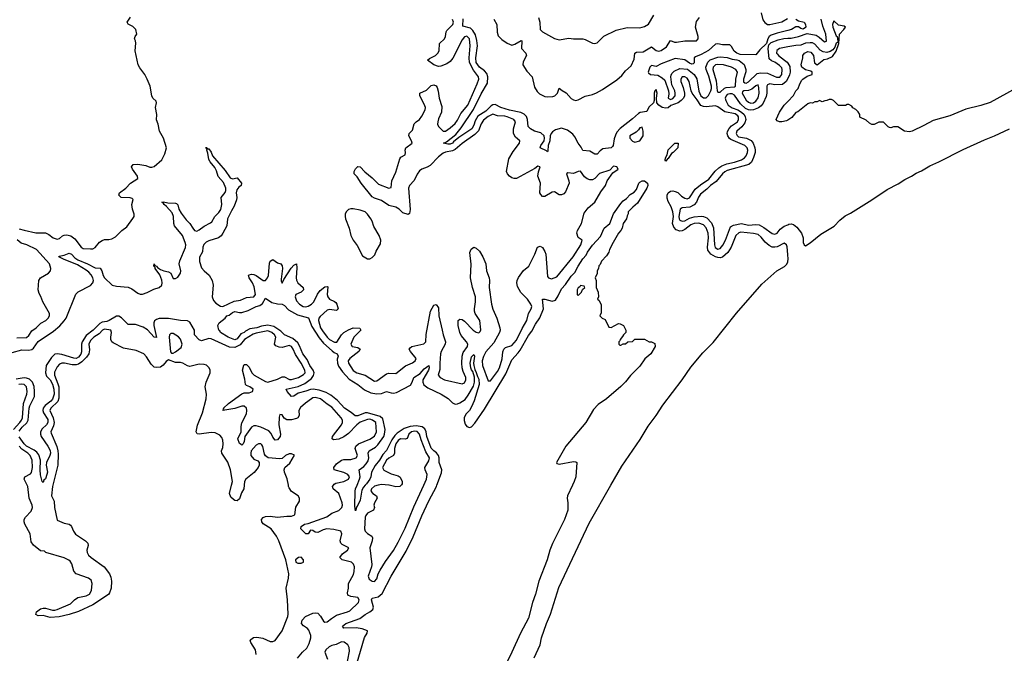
# Model space of a CAD drawing. Header units: inches. Extents: x 2293880 to 2522759, y 823965 to 1006879.
# Tile 250 of 256: x 2413513 to 2421830, y 948580 to 953932. Entities that reach past the tile are written whole.
import ezdxf

# ---------------------------------------------------------------- set-up
doc = ezdxf.new("R2010")
doc.units = ezdxf.units.IN
doc.header["$MEASUREMENT"] = 0
for name, color, linetype in [('C4914', 7, 'Continuous'), ('C4915', 7, 'Continuous'), ('C4925', 7, 'Continuous')]:
    doc.layers.add(name, color=color, linetype=linetype)

msp = doc.modelspace()

# ---------------------------------------------------------------- linework, layer by layer
at = {"layer": 'C4914', "color": 5}
for points, elevation in [([(2413793.8, 950000), (2413791.5, 949990), (2413782.2, 949910), (2413805.5, 949865.5), (2413806.8, 949810), (2413830, 949704.4), (2413890, 949679.8), (2413930.1, 949670.1), (2413942.2, 949662.2), (2413951, 949651), (2413966.7, 949610), (2413985.2, 949585.2), (2414068.1, 949530), (2414088.4, 949510), (2414091.8, 949490), (2414080.8, 949450), (2414083.7, 949430), (2414094.8, 949410), (2414115.5, 949390), (2414227.2, 949310), (2414271.1, 949251.1), (2414283.3, 949223.3), (2414289.5, 949190), (2414285.5, 949130), (2414272.7, 949090), (2414262.5, 949077.5), (2414130.2, 948990), (2414010, 948933.4), (2413930, 948906.4), (2413847.5, 948887.5), (2413770, 948883.4), (2413710, 948899.1), (2413670, 948895.1), (2413650, 948908.7), (2413656, 948930), (2413690, 948954.9), (2413710, 948960.9), (2413730, 948960.8), (2413790, 948945.2), (2413810, 948944.2), (2413830, 948949.4), (2413941.1, 948998.9), (2413975, 949030), (2414005.1, 949050), (2414074.8, 949065.2), (2414102.2, 949077.8), (2414119, 949110), (2414125.6, 949170), (2414116.3, 949196.3), (2414093.7, 949213.7), (2413988.8, 949250), (2413970, 949272.5), (2413954.4, 949334.4), (2413938.4, 949358.4), (2413927.1, 949367.1), (2413890, 949384.7), (2413734.5, 949430), (2413721.5, 949441.5), (2413690, 949446.2), (2413630, 949492.4), (2413610, 949522), (2413602.7, 949590), (2413557.4, 949670), (2413551.1, 949690), (2413551.7, 949710), (2413562.8, 949730), (2413610, 949780.1), (2413620.8, 949810), (2413618.6, 949830), (2413594.2, 949890), (2413580.9, 949990), (2413575.7, 950000)], 80), ([(2415408.7, 950000), (2415405, 949970), (2415385.4, 949934.6), (2415370, 949883.1), (2415350, 949867.4), (2415330, 949870.7), (2415318.1, 949878.1), (2415297.1, 949897.2), (2415285.4, 949930), (2415302.5, 950000)], 80), ([(2415510.7, 948569.3), (2415504.8, 948610), (2415464.9, 948670), (2415461, 948690), (2415464.3, 948695.7), (2415487.4, 948712.6), (2415515.5, 948715.5), (2415567.7, 948707.7), (2415630, 948680.4), (2415650, 948679.1), (2415670, 948687.3), (2415729.4, 948770.6), (2415778, 948890), (2415780.9, 948910), (2415775.6, 949030), (2415764.5, 949130), (2415784.8, 949215.2), (2415787, 949250), (2415762.2, 949370), (2415700.8, 949530), (2415681.4, 949570), (2415636.9, 949630), (2415570, 949672), (2415557.5, 949690), (2415556.3, 949710), (2415570, 949726.7), (2415590, 949735.1), (2415630, 949736.7), (2415690, 949729.7), (2415770, 949738.9), (2415810, 949738), (2415836, 949750), (2415846.2, 949813.8), (2415876, 949864), (2415876, 949890), (2415866.3, 949910), (2415810, 949947.8), (2415790, 949978), (2415784, 949990), (2415782.4, 950000)], 80), ([(2415860.6, 948539.4), (2415901.9, 948590), (2415937.6, 948622.4), (2415958.8, 948661.2), (2415973.5, 948710), (2415971.3, 948730), (2415956, 948776), (2415943.4, 948790), (2415910.8, 948810.8), (2415894.6, 948830), (2415900.2, 948859.8), (2415928.5, 948890), (2415990, 948917.4), (2416010, 948921.8), (2416030, 948917.7), (2416054, 948894), (2416079.6, 948850), (2416090, 948842.4), (2416110, 948845.5), (2416146, 948874), (2416190, 948900.5), (2416283.1, 948930), (2416300.6, 948939.4), (2416373.5, 949010), (2416380.6, 949030), (2416370.6, 949050.6), (2416310, 949060.5), (2416286, 949070), (2416282.3, 949090), (2416289.8, 949130), (2416289.7, 949170), (2416334, 949246), (2416339.6, 949270), (2416339.9, 949310), (2416332.7, 949332.7), (2416315.3, 949350), (2416238, 949370), (2416216.9, 949390), (2416239.1, 949420.9), (2416282.9, 949450), (2416292.2, 949470), (2416237.9, 949497.9), (2416227, 949510), (2416220.2, 949530), (2416233.2, 949590), (2416226, 949610), (2416166.6, 949626.6), (2416108.3, 949631.7), (2416076.2, 949623.8), (2416030, 949600.7), (2416010, 949602.3), (2415990, 949615.6), (2415970, 949621.2), (2415950.6, 949590), (2415930, 949589.7), (2415886.9, 949630), (2415889.8, 949650), (2415918.4, 949670), (2415950, 949677.5), (2416106.4, 949733.6), (2416150, 949764.5), (2416210, 949784.6), (2416234, 949810), (2416240.5, 949830), (2416236.9, 949850), (2416208.6, 949928.6), (2416160.2, 949970), (2416155, 949990), (2416162.9, 950000)], 60), ([(2416344.8, 948435.2), (2416426.3, 948713.7), (2416448.2, 948750), (2416449.6, 948769.6), (2416405.1, 948785.1), (2416353.9, 948793.9), (2416252.3, 948792.3), (2416239.3, 948810), (2416267, 948830), (2416385.9, 948874.1), (2416430, 948907.1), (2416471.1, 948928.9), (2416494.5, 948950), (2416501.1, 948970), (2416485.6, 949030), (2416490, 949045.5), (2416542, 949058), (2416575.7, 949084.3), (2416650, 949230.2), (2416778, 949442), (2416836, 949564), (2416910, 949741.1), (2416970, 949868.8), (2417032.5, 949987.5), (2417036.9, 950000)], 40), ([(2416432.1, 950000), (2416416, 949984), (2416401.6, 949958.4), (2416390, 949872.7), (2416370, 949829.6), (2416360.5, 949819.5), (2416350, 949784), (2416343.5, 949823.5), (2416345.5, 949950), (2416348.9, 949970), (2416362.3, 950000)], 40), ([(2416541.7, 950000), (2416510, 949992.6), (2416484.9, 949970), (2416480.4, 949950), (2416496.9, 949930), (2416527.1, 949910), (2416533.8, 949890), (2416509.4, 949850), (2416505.1, 949830), (2416508.6, 949810), (2416500.7, 949790), (2416450, 949762), (2416436.6, 949743.4), (2416431.2, 949728.8), (2416426.5, 949630), (2416432.2, 949610), (2416450, 949592.2), (2416487.6, 949570), (2416494.2, 949554.2), (2416491.6, 949530), (2416471.5, 949470), (2416486.5, 949330), (2416484.7, 949310), (2416455.5, 949230), (2416466.2, 949206.2), (2416490, 949188.7), (2416510, 949186.8), (2416529.8, 949210), (2416540.7, 949250), (2416557.8, 949282.2), (2416603.8, 949356.2), (2416670, 949446.7), (2416710, 949517.2), (2416770, 949637.2), (2416843.1, 949816.9), (2416927, 950000)], 60), ([(2416734.7, 950000), (2416723.1, 949990), (2416690, 949984.9), (2416633.8, 950000)], 60), ([(2418181.9, 950000), (2418138.8, 949910), (2418136, 949890), (2418142, 949850), (2418142, 949790), (2418114, 949710), (2418013.1, 949506.9), (2417990.4, 949450), (2417968, 949370), (2417898.8, 949190), (2417870, 949078), (2417844, 949010), (2417810, 948875.3), (2417743, 948750), (2417670, 948588.7), (2417591, 948430)], 40), ([(2417857.4, 948542.6), (2417910.4, 948650), (2417919.3, 948710), (2417962.3, 948830), (2417996.6, 948910), (2418065.8, 949134.2), (2418321.8, 949678.2), (2418506.6, 950000)], 40), ([(2416270.3, 948450), (2416297.8, 948597.8), (2416297.2, 948630), (2416285.1, 948650), (2416253.6, 948673.6), (2416230, 948677.6), (2416185.9, 948654.1), (2416150, 948645.2), (2416126.5, 948633.5), (2416100.1, 948610), (2416090.7, 948590), (2416111.6, 948530)], 60)]:
    msp.add_lwpolyline(points, dxfattribs=dict(at, elevation=elevation))
at = {"layer": 'C4914', "color": 5, "elevation": 80}
msp.add_lwpolyline([(2415890, 949392.4), (2415866.8, 949390), (2415842, 949370), (2415846, 949350), (2415862.4, 949342.4), (2415890, 949341.3), (2415910, 949348.2), (2415909.4, 949370)], close=True, dxfattribs=at)
at = {"layer": 'C4915', "color": 5}
for points, elevation in [([(2419775.8, 953990), (2419790.4, 953930), (2419807.6, 953907.6), (2419830, 953892.2), (2419850, 953890.3), (2419950, 953913.4), (2419999.3, 953940.7)], 40), ([(2413450, 951121.9), (2413530, 951144.5), (2413590, 951141.7), (2413614.8, 951145.2), (2413630, 951156), (2413670, 951214.4), (2413799.9, 951299.9), (2413853.1, 951346.9), (2413890, 951386.9), (2413904.6, 951410), (2413986.1, 951613.9), (2414007.2, 951632.8), (2414112.1, 951687.9), (2414131.3, 951708.7), (2414136.2, 951730), (2414132.1, 951750), (2414117.3, 951777.3), (2414098.4, 951798.4), (2414075.1, 951815.1), (2414000.3, 951860.3), (2413883.5, 951910), (2413844, 951930), (2413845.7, 951934.3), (2413890, 951942), (2413930, 951960.2), (2413950, 951951.8), (2413980.2, 951920.2), (2414003.8, 951903.8), (2414084.5, 951870), (2414150, 951836.5), (2414192, 951832), (2414206.6, 951810), (2414217.9, 951770), (2414230, 951750.1), (2414294.2, 951690), (2414330, 951679.7), (2414430, 951672.4), (2414459.4, 951659.4), (2414510, 951620.8), (2414530, 951614.2), (2414550, 951614.6), (2414590, 951626.5), (2414645.1, 951654.9), (2414690, 951670.9), (2414713.6, 951690), (2414717.7, 951710), (2414712.9, 951732.9), (2414695.7, 951775.7), (2414658.5, 951830), (2414658, 951838), (2414646, 951850), (2414649.2, 951870), (2414655.2, 951855.2), (2414670, 951850.1), (2414677.7, 951837.7), (2414701.7, 951821.7), (2414729.3, 951809.3), (2414770, 951802.6), (2414790, 951791.6), (2414810, 951746.7), (2414830, 951744.6), (2414850, 951756.3), (2414871.7, 951790), (2414872.8, 951810), (2414861, 951870), (2414866.1, 951893.9), (2414913.3, 952006.7), (2414915.4, 952030), (2414911.3, 952050), (2414888.2, 952110), (2414821, 952190), (2414813.9, 952210), (2414813.4, 952270), (2414800.7, 952300.7), (2414754.4, 952354.4), (2414732.6, 952370), (2414725.9, 952385.9), (2414714, 952390), (2414726.7, 952393.3), (2414764.5, 952384.5), (2414830, 952382.7), (2414838.6, 952378.6), (2414847.8, 952367.8), (2414858.5, 952330), (2414876.5, 952296.5), (2414920.2, 952240.2), (2414951.3, 952211.3), (2414974.3, 952170), (2414990, 952151.2), (2415010, 952146.7), (2415030, 952156.2), (2415070, 952188), (2415125.3, 952214.7), (2415135.4, 952224.6), (2415161.5, 952270), (2415196.1, 952303.9), (2415211, 952329), (2415220.8, 952370), (2415214.9, 952430), (2415248, 952472), (2415254.4, 952490), (2415254.4, 952510), (2415235.6, 952555.6), (2415188.7, 952608.7), (2415176.3, 952656.3), (2415162.3, 952682.3), (2415120.9, 952730), (2415109.9, 952750), (2415103.2, 952803.2), (2415094, 952830), (2415098, 952838), (2415090, 952842), (2415086.6, 952853.4), (2415090, 952853.4), (2415100.9, 952840.9), (2415110, 952842), (2415130, 952812.2), (2415142.3, 952782.3), (2415250, 952659.4), (2415290, 952596.1), (2415310, 952588.8), (2415350, 952597.4), (2415387.3, 952550), (2415384.6, 952530), (2415362.9, 952517.1), (2415346.2, 952493.8), (2415342.8, 952470), (2415347.6, 952430), (2415343.8, 952410), (2415324.4, 952355.6), (2415301.7, 952318.3), (2415269.7, 952250), (2415262.1, 952190), (2415230.1, 952130), (2415213.6, 952106.4), (2415191.1, 952088.9), (2415110, 952064.2), (2415087.6, 952052.4), (2415067.1, 952032.9), (2415059.7, 952010), (2415058, 951970), (2415032.8, 951927.2), (2415030.5, 951890), (2415050, 951834.7), (2415070, 951810.2), (2415112.9, 951772.9), (2415139.3, 951730), (2415146.4, 951690), (2415139.2, 951590), (2415150, 951558.6), (2415170, 951538.2), (2415210, 951511.7), (2415230, 951510.1), (2415324.9, 951555.1), (2415377.3, 951562.7), (2415430, 951585.5), (2415490, 951590.2), (2415503.6, 951610), (2415494.1, 951674.1), (2415479.5, 951710), (2415451.2, 951750), (2415444.8, 951770), (2415450, 951775.6), (2415470, 951781.3), (2415490, 951778.8), (2415510.1, 951770.1), (2415570, 951728.4), (2415590, 951730.2), (2415607, 951750), (2415614.7, 951770), (2415624.3, 951875.7), (2415630, 951891.4), (2415650, 951906.7), (2415690, 951878.6), (2415718.7, 951870), (2415730, 951853), (2415731.5, 951830), (2415721.1, 951741.1), (2415721.8, 951721.8), (2415730, 951705.5), (2415743.1, 951736.9), (2415807, 951833), (2415830, 951858.6), (2415850.2, 951870.2), (2415854.7, 951834.7), (2415848.2, 951751.8), (2415850.7, 951730.7), (2415863, 951710), (2415908.4, 951670), (2415909.3, 951650), (2415889.6, 951630.4), (2415845.6, 951610), (2415839.5, 951590), (2415850, 951557.4), (2415876.9, 951530), (2415907.6, 951510), (2415930, 951506.9), (2415950, 951511.5), (2415979.1, 951530), (2415997.3, 951550), (2416027.4, 951612.6), (2416050, 951645.5), (2416090, 951674.3), (2416110, 951679.5), (2416114.8, 951674.8), (2416109.6, 951610.4), (2416114.8, 951590), (2416130, 951570.9), (2416171.5, 951551.5), (2416182.1, 951542.1), (2416191.4, 951530), (2416203.9, 951490), (2416190, 951475.3), (2416130, 951485.2), (2416110, 951478.4), (2416050, 951423.4), (2416041, 951410), (2416038.1, 951390), (2416054.7, 951330), (2416070, 951302.3), (2416110.1, 951250), (2416130, 951229.7), (2416172.9, 951207.1), (2416190.8, 951209.2), (2416230.5, 951269.5), (2416251.5, 951288.5), (2416290, 951312.9), (2416330, 951329), (2416387.5, 951327.5), (2416394, 951310), (2416335.6, 951250), (2416310.2, 951190), (2416320.3, 951170), (2416370, 951163.7), (2416388.3, 951150), (2416378, 951130), (2416300.8, 951070), (2416287.1, 951050), (2416290.8, 951030), (2416330, 950967.7), (2416361.7, 950950), (2416430, 950929.4), (2416510, 950879.6), (2416530, 950882.3), (2416610, 950941.5), (2416630, 950947.4), (2416690, 950944.5), (2416772.7, 951007.3), (2416830, 951033.7), (2416854.6, 951050), (2416861.5, 951070), (2416812.9, 951130), (2416803.4, 951150), (2416810, 951160.8), (2416825.6, 951170), (2416927.5, 951192.5), (2416942.4, 951210), (2416946.9, 951273.1), (2416983.4, 951470), (2417010, 951521.3), (2417030, 951526.7), (2417050, 951498.8), (2417052.8, 951430), (2417082.8, 951310), (2417088.9, 951268.9), (2417109.5, 951210), (2417105.8, 951190), (2417072.3, 951130), (2417066.6, 951110), (2417061.1, 951030), (2417062.7, 950977.3), (2417047, 950930), (2417064, 950910), (2417101, 950890), (2417250, 950855.3), (2417270, 950864.9), (2417281.6, 950890), (2417281.3, 950910), (2417258.8, 950958.9), (2417251.3, 950990), (2417247.7, 951030), (2417250.6, 951089.4), (2417259.2, 951120.8), (2417295.8, 951170), (2417297.1, 951190), (2417286.3, 951210), (2417243.3, 951263.3), (2417231.3, 951290), (2417218, 951350), (2417217.6, 951390), (2417230, 951401.3), (2417250, 951398.5), (2417270, 951385.5), (2417343.5, 951310), (2417370, 951291.6), (2417392.1, 951287.9), (2417402.7, 951297.3), (2417408.5, 951311.5), (2417399, 951390), (2417361.1, 951450), (2417355, 951470), (2417354.1, 951490), (2417363.4, 951550), (2417362.3, 951590), (2417337, 951670), (2417321.5, 951750), (2417326.5, 951866.5), (2417316, 951964), (2417326.6, 951993.4), (2417350, 952011), (2417370, 952001), (2417395.6, 951975.6), (2417424.4, 951930), (2417450.2, 951870.2), (2417456.9, 951810), (2417479, 951750), (2417482, 951730), (2417478.7, 951670), (2417498.6, 951530), (2417510, 951486.7), (2417544.3, 951410), (2417569.5, 951330), (2417571.6, 951310), (2417566.4, 951290), (2417517.9, 951202.1), (2417450, 951126.8), (2417430, 951086), (2417420.7, 951050), (2417422.3, 951010), (2417470, 950880.4), (2417490, 950882.4), (2417550, 950959.8), (2417564.5, 950990), (2417588, 951068), (2417593.7, 951126.3), (2417602.7, 951150), (2417617.6, 951162.4), (2417670, 951180.4), (2417710, 951223.7), (2417756.5, 951323.5), (2417796.9, 951390), (2417810.4, 951450), (2417833.7, 951490), (2417837.6, 951510), (2417831.1, 951530), (2417803, 951570), (2417747.2, 951627.2), (2417718.7, 951678.7), (2417711, 951710), (2417714.5, 951730), (2417726.6, 951753.4), (2417767.2, 951812.8), (2417812.4, 951850), (2417863.5, 951950), (2417888, 952010), (2417910, 952019.3), (2417930, 952008), (2417950, 951973.4), (2417956.2, 951950), (2417970, 951762.8), (2417980.7, 951750), (2418004, 951744), (2418050, 951760.2), (2418188.6, 951930), (2418252.3, 952030), (2418262.7, 952070), (2418230, 952093.3), (2418218.2, 952130), (2418223.4, 952150), (2418257.3, 952210), (2418282, 952298), (2418316, 952344), (2418371.6, 952390), (2418421.1, 952478.9), (2418461.2, 952530), (2418475.3, 952570), (2418522.5, 952637.5), (2418567.3, 952670), (2418556, 952690), (2418530, 952695.1), (2418498, 952662), (2418410, 952632.8), (2418370, 952590.9), (2418350, 952580.3), (2418330, 952578.2), (2418306.6, 952586.6), (2418283.6, 952603.6), (2418250, 952651.3), (2418230, 952649.7), (2418190, 952633.3), (2418142, 952638), (2418130.8, 952629.2), (2418151.7, 952570), (2418152.9, 952550), (2418123, 952477), (2418110, 952462), (2418090, 952451.5), (2418070, 952451.5), (2418030, 952477.6), (2418010, 952476.3), (2417950, 952438.9), (2417930, 952439.6), (2417914.3, 952454.3), (2417907.2, 952470), (2417910.7, 952550), (2417890.7, 952610), (2417894.4, 952645.6), (2417908, 952690), (2417890, 952694.5), (2417864.5, 952675.5), (2417710, 952591.2), (2417690, 952589.6), (2417670, 952596.4), (2417649.2, 952609.2), (2417632, 952630), (2417626.3, 952650), (2417644, 952756), (2417680.9, 952819.1), (2417735.8, 952890), (2417738.4, 952910), (2417700.2, 952940.2), (2417685.2, 952970), (2417683.4, 953010), (2417701.8, 953070), (2417687.2, 953090), (2417630, 953112.4), (2417610, 953117.7), (2417550, 953119.4), (2417510, 953134.8), (2417470, 953115.1), (2417430, 953082.8), (2417410, 953052.2), (2417387.7, 952992.3), (2417358.7, 952961.3), (2417250, 952886), (2417190, 952834.6), (2417170, 952824.9), (2417110, 952814.1), (2417090, 952805.6), (2417050, 952773.1), (2416980.6, 952699.4), (2416955.1, 952684.9), (2416910, 952670.7), (2416890, 952654.5), (2416870, 952626), (2416846.2, 952573.8), (2416805.8, 952530), (2416797.5, 952510), (2416811.8, 952328.2), (2416805.1, 952294.9), (2416793.4, 952286.6), (2416750, 952299.7), (2416718, 952330), (2416690, 952347.4), (2416630, 952362.5), (2416570, 952405.9), (2416510, 952424.3), (2416490, 952436.5), (2416397.9, 952550), (2416363.2, 952603.2), (2416337.6, 952630), (2416336.9, 952650), (2416350, 952673), (2416370, 952692.7), (2416390, 952688.2), (2416427.8, 952647.8), (2416490, 952596.5), (2416543.4, 952543.4), (2416630, 952509.1), (2416650, 952514), (2416656.9, 952570), (2416690, 952644.2), (2416723.3, 952756.7), (2416732.2, 952770), (2416768.7, 952791.3), (2416772.3, 952810), (2416768.9, 952830), (2416774.4, 952850), (2416828.2, 952890), (2416823.5, 952910), (2416800.2, 952950), (2416802.2, 952970), (2416830, 952997.7), (2416846.4, 953053.6), (2416861, 953070), (2416890.5, 953090), (2416910, 953117.3), (2416936.8, 953170), (2416939.5, 953190), (2416930, 953217.4), (2416892.4, 953290), (2416894, 953310), (2416950, 953336.9), (2416990, 953375.3), (2417010, 953382), (2417030, 953372.4), (2417038.8, 953358.8), (2417048, 953328), (2417055.6, 953270), (2417079, 953199), (2417076, 953150), (2417050, 953094.2), (2417043.6, 953070), (2417043.1, 953050), (2417049.5, 953030), (2417090, 952990.2), (2417110, 952991), (2417150, 953017.5), (2417190, 953055.7), (2417210, 953082.5), (2417240.1, 953139.9), (2417297.1, 953210), (2417378.2, 953390), (2417390.3, 953429.7), (2417387.3, 953450), (2417344.9, 953504.9), (2417313.3, 953570), (2417309.2, 953610), (2417318.2, 953710), (2417311.6, 953770), (2417290, 953792.3), (2417270, 953786.5), (2417250, 953760.6), (2417172.8, 953607.2), (2417150, 953578.5), (2417121.3, 953558.7), (2417070, 953538.3), (2417050, 953536.8), (2417010, 953551.3), (2416958.7, 953590), (2416974.7, 953605.3), (2417026, 953630), (2417046, 953650), (2417057.4, 953670), (2417057.8, 953730), (2417099.9, 953770), (2417109.2, 953790), (2417114.7, 953830), (2417120.7, 953839.3), (2417172.4, 953890), (2417177.2, 953910), (2417170, 953934)], 60), ([(2413510, 952165.5), (2413550, 952152.9), (2413650, 952132.8), (2413730.1, 952130.1), (2413758.7, 952118.7), (2413797.1, 952090), (2413830, 952078), (2413850, 952082.4), (2413875, 952105), (2413890, 952111.3), (2413910, 952113.4), (2413946.1, 952106.1), (2413979.8, 952079.8), (2414031, 952010), (2414050, 952000.5), (2414110, 951996.3), (2414130, 951997.3), (2414150, 952006.8), (2414187.5, 952052.5), (2414210, 952066.8), (2414230, 952074.8), (2414264.7, 952075.3), (2414290, 952081), (2414322, 952098), (2414375.3, 952150), (2414417.5, 952182.5), (2414470, 952252), (2414479, 952270), (2414479, 952290), (2414465.2, 952330), (2414461.2, 952370), (2414472.1, 952412.1), (2414462.7, 952422.7), (2414447.3, 952427.3), (2414371, 952431), (2414349.7, 952450), (2414356.9, 952470), (2414408.5, 952510), (2414448.3, 952551.7), (2414510.7, 952589.3), (2414508, 952610), (2414464.7, 952670), (2414456.2, 952690), (2414471.4, 952708.6), (2414510, 952711.3), (2414578.9, 952698.9), (2414612.9, 952687.1), (2414630, 952686), (2414650, 952691.3), (2414712.5, 952747.5), (2414740.2, 952799.8), (2414754, 952850), (2414729, 952930), (2414695.3, 952990), (2414684, 953050), (2414670, 953086), (2414672.7, 953130), (2414660.9, 953190), (2414669.4, 953230), (2414664.8, 953244.8), (2414638, 953270), (2414628, 953288), (2414614.7, 953370), (2414590, 953429.2), (2414569.6, 953470), (2414526.5, 953526.5), (2414514.7, 953550), (2414489.7, 953670), (2414494.5, 953734.5), (2414492.5, 953752.5), (2414484, 953770), (2414488.7, 953790), (2414502, 953810), (2414494, 953850), (2414470, 953874), (2414430, 953895.3), (2414421.2, 953910), (2414447.7, 953952.3)], 80), ([(2420000, 951948.2), (2419994.6, 952014.6), (2419988.9, 952030), (2419970, 952043.4), (2419910, 952013.3), (2419890, 952009), (2419870, 952011.3), (2419843.5, 952023.5), (2419810, 952053.8), (2419776.1, 952096.1), (2419750, 952116.1), (2419710, 952126.4), (2419604.2, 952135.8), (2419587.5, 952132.5), (2419561.5, 952110), (2419522.2, 952010), (2419493.6, 951966.4), (2419450, 951926.3), (2419430, 951921.1), (2419410, 951922.1), (2419388.8, 951928.8), (2419352.1, 951950), (2419326.2, 951986.2), (2419321.3, 952010), (2419330.7, 952090), (2419327.8, 952130), (2419312.7, 952172.7), (2419290, 952199.4), (2419250, 952214.3), (2419210, 952210.7), (2419181.5, 952198.5), (2419130, 952158.7), (2419110, 952149), (2419090, 952146.5), (2419058, 952158), (2419039.4, 952179.4), (2419028.4, 952210), (2419036.8, 952270), (2419029.8, 952310), (2419015.3, 952350), (2418990, 952397), (2418983, 952423), (2418981.4, 952450), (2418990.8, 952470), (2419010, 952483.5), (2419030, 952486), (2419050, 952482), (2419070.8, 952470.8), (2419101.9, 952441.9), (2419130, 952424.2), (2419150, 952418), (2419170, 952426.5), (2419219.7, 952500.3), (2419263.1, 952536.9), (2419334.7, 952585.3), (2419388.1, 952651.9), (2419418.8, 952681.2), (2419442.7, 952697.3), (2419485.3, 952714.7), (2419550, 952728.1), (2419610, 952749.1), (2419634.5, 952765.5), (2419650, 952783.2), (2419661.5, 952810), (2419662.9, 952830), (2419657.7, 952850), (2419639.1, 952870), (2419519.2, 952919.2), (2419507.4, 952927.4), (2419493.2, 952950), (2419489.8, 952970), (2419492.6, 952987.4), (2419505.8, 953014.2), (2419525.2, 953034.8), (2419576.1, 953070), (2419585.3, 953090), (2419585.6, 953110), (2419579.4, 953119.4), (2419556.8, 953136.8), (2419470, 953152.8), (2419410, 953196.8), (2419390, 953203.5), (2419310, 953196.4), (2419290, 953198), (2419267.6, 953207.6), (2419236.3, 953256.3), (2419193.7, 953310), (2419184.4, 953330), (2419167.8, 953410), (2419150, 953436.9), (2419130, 953449.4), (2419110, 953449), (2419097.3, 953430), (2419096.3, 953410), (2419118, 953358), (2419127.8, 953310), (2419127.8, 953290), (2419119.7, 953270), (2419100.7, 953250), (2419073.8, 953230), (2419013.8, 953206.2), (2418990, 953188.7), (2418970, 953185.4), (2418940.5, 953190), (2418911.1, 953210), (2418895.6, 953230), (2418892.8, 953270), (2418898, 953310), (2418890, 953342), (2418878, 953330), (2418871.3, 953310), (2418872, 953250), (2418866, 953230), (2418828.1, 953191.9), (2418810, 953156.3), (2418752.8, 953147.2), (2418739.3, 953140.7), (2418690, 953094.5), (2418585.9, 953014.1), (2418557.2, 952982.8), (2418544.2, 952955.8), (2418534.4, 952925.6), (2418525.2, 952870), (2418519.4, 952860.6), (2418509.3, 952850.7), (2418438.9, 952841.1), (2418415.1, 952824.8), (2418390, 952794.8), (2418370, 952795.3), (2418330, 952821.9), (2418270, 952826.6), (2418256.4, 952856.4), (2418229.2, 952890), (2418201.6, 952941.6), (2418184.1, 952964.1), (2418139.8, 952999.8), (2418090, 953014.5), (2418038.8, 953001.2), (2418014.5, 952985.5), (2418000.8, 952970), (2417992.8, 952950), (2417990.9, 952910), (2417977.8, 952870), (2417974.5, 952825.5), (2417970, 952815.1), (2417963.9, 952823.9), (2417909.5, 952850), (2417914.3, 952870), (2417942.8, 952910), (2417946.3, 952930), (2417943.1, 952950), (2417915.2, 952975.2), (2417862, 952990), (2417828.8, 953010), (2417808.5, 953028.5), (2417802.1, 953090), (2417792.8, 953112.8), (2417774.5, 953134.5), (2417747.3, 953147.3), (2417650, 953168), (2417578, 953190), (2417530, 953215.4), (2417510, 953212.4), (2417495.7, 953204.3), (2417450, 953159.3), (2417383.8, 953116.2), (2417361.2, 953078.8), (2417350, 953039.8), (2417331.6, 953010), (2417221.8, 952938.2), (2417178.5, 952901.5), (2417170, 952888.8), (2417150, 952881), (2417130, 952879.3), (2417093.2, 952890), (2417119.1, 952900.9), (2417198.1, 952961.9), (2417242.9, 953017.1), (2417346.9, 953173.1), (2417410, 953305.2), (2417463.2, 953396.8), (2417468.1, 953448.1), (2417458.8, 953478.8), (2417440, 953500), (2417396.2, 953530), (2417369.9, 953570.1), (2417365.8, 953610), (2417379.3, 953710), (2417375.5, 953755.5), (2417363.8, 953803.8), (2417341.1, 953841.1), (2417320.5, 953860.5), (2417257, 953877), (2417258.2, 953938.2)], 40), ([(2417517, 953937), (2417543.2, 953890), (2417546.8, 953826.8), (2417555.6, 953795.6), (2417584.5, 953764.5), (2417630, 953732.9), (2417670, 953716.5), (2417695.8, 953724.2), (2417750, 953757.1), (2417754.3, 953754.3), (2417752.2, 953690), (2417788.8, 953650), (2417794.6, 953630), (2417764.8, 953575.2), (2417762.8, 953550), (2417798, 953498), (2417840.5, 953450), (2417862, 953362), (2417884.7, 953324.7), (2417904.7, 953304.7), (2417950, 953282.9), (2417970, 953280.2), (2418016.2, 953283.8), (2418032.3, 953290), (2418057, 953310), (2418070, 953353.4), (2418093.9, 953333.9), (2418130, 953313.4), (2418170, 953265.8), (2418190, 953254.3), (2418210, 953250.2), (2418230, 953254.7), (2418290, 953286), (2418350, 953301.3), (2418384.8, 953315.2), (2418436.8, 953343.2), (2418555.8, 953424.2), (2418599.3, 953460.7), (2418630, 953500.7), (2418677.5, 953542.5), (2418702.7, 953597.3), (2418709.8, 953650.2), (2418722.7, 953657.3), (2418778.5, 953661.5), (2418850, 953702.3), (2418890, 953671.3), (2418910, 953666.3), (2418930, 953671.2), (2418976.2, 953703.8), (2419010, 953755.5), (2419042.9, 953742.9), (2419061.7, 953741.7), (2419130, 953753.1), (2419230, 953753), (2419243.6, 953770), (2419244.7, 953790), (2419220.2, 953870), (2419230, 953915.6), (2419256, 953950)], 40), ([(2417896.2, 953950), (2417907.1, 953910), (2417909.4, 953849.4), (2417928.6, 953828.6), (2418030, 953772.2), (2418070, 953763.2), (2418150, 953774.6), (2418190.3, 953770.2), (2418270, 953771.4), (2418290, 953765.2), (2418350, 953732.7), (2418370, 953730.3), (2418390, 953737), (2418446, 953794), (2418550, 953844.3), (2418644.9, 953864.9), (2418750, 953864.2), (2418790, 953873.8), (2418824.9, 953895.1), (2418869.7, 953970)], 60), ([(2420000, 953841.6), (2419910, 953819.5), (2419859.8, 953800.2), (2419844.7, 953790), (2419831.3, 953770), (2419821, 953730), (2419763.4, 953676.6), (2419730, 953634), (2419597.4, 953637.4), (2419569.7, 953649.7), (2419546.9, 953666.9), (2419526, 953706), (2419510, 953719), (2419450, 953719.3), (2419410, 953729.2), (2419390, 953725.2), (2419330, 953672), (2419270, 953638), (2419220.7, 953619.3), (2419211.3, 953610), (2419211.1, 953568.9), (2419202, 953558), (2419190, 953555.3), (2419170, 953564), (2419130, 953594), (2419050, 953604), (2418930, 953559.3), (2418890, 953537.2), (2418850, 953544), (2418836, 953530), (2418822, 953490), (2418823.6, 953483.6), (2418842, 953470), (2418904, 953464), (2418941.1, 953441.1), (2418962, 953422), (2418992.3, 953332.3), (2418994.9, 953305.1), (2418991, 953270), (2419010, 953257.3), (2419030, 953266.4), (2419049.4, 953290), (2419050.9, 953310), (2419045.6, 953330), (2419020.4, 953380.4), (2419013.7, 953450), (2419016.2, 953463.8), (2419022.2, 953477.8), (2419042.4, 953497.6), (2419090, 953520.9), (2419154.9, 953514.9), (2419210, 953468.4), (2419233.6, 953433.6), (2419249.2, 953329.2), (2419267.6, 953290), (2419290, 953271.7), (2419310, 953272.9), (2419319.5, 953280.5), (2419330, 953290.4), (2419351.1, 953330), (2419357.2, 953350), (2419357.2, 953370), (2419335.3, 953455.3), (2419311.2, 953510), (2419308.5, 953531.5), (2419326.8, 953573.2), (2419346.2, 953593.8), (2419410, 953616), (2419430, 953619.6), (2419490, 953612.7), (2419530, 953597.7), (2419571.8, 953591.8), (2419590, 953586.3), (2419632.1, 953552.1), (2419646.7, 953510), (2419647.7, 953492.3), (2419627.8, 953430), (2419627.3, 953407.3), (2419638.8, 953398.8), (2419650, 953397), (2419670, 953406.3), (2419743.3, 953476.7), (2419770, 953483.8), (2419830, 953479.2), (2419905.7, 953445.7), (2419932.7, 953447.3), (2419950.9, 953470), (2419954.5, 953510), (2419950, 953525.2), (2419930, 953545.4), (2419890, 953574), (2419864.2, 953584.2), (2419842.5, 953602.5), (2419836.4, 953690), (2419840.1, 953719.9), (2419859.3, 953740.7), (2419918.9, 953761.1), (2419967.6, 953772.4), (2420000, 953774.8)], 40), ([(2420000, 953701.5), (2419930, 953688.2), (2419908.8, 953671.2), (2419905.8, 953650), (2419910, 953643.1), (2419925.8, 953625.8), (2419994.2, 953574.2), (2420000, 953564.8)], 40), ([(2420000, 953436.2), (2419987.4, 953410), (2419955.4, 953384.6), (2419890, 953380.9), (2419850, 953390.8), (2419830, 953382.4), (2419822.4, 953370), (2419822.9, 953310), (2419818.1, 953281.9), (2419792, 953228), (2419774.7, 953205.3), (2419752.6, 953187.4), (2419710.2, 953169.8), (2419690, 953166.8), (2419669.8, 953169.8), (2419642.7, 953182.7), (2419600.7, 953220.7), (2419550, 953294.5), (2419530, 953305.1), (2419510, 953306.2), (2419490, 953299.2), (2419480.3, 953290), (2419472.9, 953270), (2419476.9, 953250), (2419497.8, 953210), (2419530, 953188.7), (2419579.1, 953170), (2419611.2, 953151.2), (2419631, 953131), (2419641.6, 953110), (2419646.5, 953090), (2419639.2, 953060.8), (2419613.9, 953026.1), (2419571.4, 952990), (2419564.6, 952970), (2419572.6, 952952.6), (2419583.2, 952943.2), (2419651.5, 952931.5), (2419690.1, 952910.1), (2419707.3, 952890), (2419723.5, 952850), (2419725.8, 952830), (2419725, 952810), (2419712.2, 952767.8), (2419692.9, 952727.1), (2419670.9, 952709.1), (2419490, 952658.3), (2419470, 952648), (2419449.6, 952630.4), (2419395.4, 952564.6), (2419348.2, 952531.8), (2419318.3, 952501.7), (2419262.6, 952457.4), (2419246.1, 952434), (2419228.5, 952390), (2419211.2, 952368.8), (2419172.9, 952347.1), (2419110, 952341.6), (2419092.9, 952330), (2419080.2, 952270), (2419082.3, 952250), (2419090, 952239.6), (2419110, 952229.4), (2419130, 952232.8), (2419170, 952256.3), (2419210, 952267), (2419270, 952272.9), (2419290.1, 952270.1), (2419317.1, 952257.2), (2419355.4, 952215.4), (2419373.1, 952173.1), (2419381.6, 952030), (2419387.8, 952007.8), (2419410, 951992.9), (2419430, 951999.1), (2419452, 952028), (2419475, 952070), (2419518.2, 952181.8), (2419542.6, 952197.4), (2419610, 952210.9), (2419670, 952195.8), (2419730, 952202.2), (2419757.7, 952197.7), (2419797.6, 952177.6), (2419870, 952126), (2419890, 952120.1), (2419910, 952128.4), (2419936.2, 952163.8), (2419970, 952188.7), (2420000, 952200.4)], 40), ([(2420000, 953083.3), (2419990, 953078), (2419950, 953068), (2419930, 953068), (2419910, 953078), (2419902, 953090), (2419929.5, 953150.5), (2419969.3, 953210.7), (2420000, 953241.7)], 40), ([(2416362.3, 950000), (2416384.6, 950050), (2416389, 950070), (2416380.4, 950130), (2416421, 950159), (2416440.9, 950179.1), (2416455.4, 950204.6), (2416461.5, 950230), (2416456.5, 950270), (2416464, 950290), (2416517.7, 950322.3), (2416538.8, 950341.2), (2416587.9, 950410), (2416595.8, 950430), (2416598.9, 950470), (2416580.3, 950560.3), (2416559, 950579), (2416450, 950610.4), (2416430, 950609.6), (2416370, 950586.8), (2416346.9, 950586.9), (2416313.9, 950613.9), (2416256.8, 950650), (2416196.2, 950716.2), (2416141.3, 950761.3), (2416102.3, 950782.3), (2416042.9, 950802.9), (2415991.6, 950811.6), (2415970, 950809.2), (2415930, 950793.3), (2415864.3, 950775.7), (2415830, 950751.1), (2415810, 950749.7), (2415772, 950790), (2415764, 950810), (2415865.9, 950834.1), (2415920.9, 950859.1), (2415978.1, 950901.9), (2415994.7, 950925.3), (2415999.4, 950950), (2415991.6, 950971.6), (2415964.9, 951010), (2415940.4, 951060.4), (2415905.4, 951110), (2415877.4, 951177.4), (2415862.1, 951202.1), (2415820, 951240), (2415751, 951270), (2415719.9, 951299.9), (2415659.4, 951339.4), (2415610, 951352.3), (2415556.9, 951343.1), (2415516.3, 951330), (2415458.1, 951321.9), (2415419.3, 951300.7), (2415408.2, 951290), (2415381.1, 951278.9), (2415350, 951235.8), (2415330, 951227.6), (2415273.2, 951250), (2415209.5, 951290), (2415204.1, 951304.1), (2415195.3, 951310), (2415188, 951350), (2415198, 951370), (2415249.2, 951410.8), (2415262, 951430), (2415283.3, 951436.7), (2415310, 951459.3), (2415330, 951467.7), (2415370, 951458.4), (2415390, 951458.4), (2415443.5, 951476.5), (2415509.6, 951510), (2415541.7, 951518.3), (2415565.2, 951534.8), (2415590, 951579.1), (2415642, 951542), (2415690, 951532.2), (2415730.7, 951530), (2415750, 951517.1), (2415782.4, 951482.4), (2415859.1, 951439.1), (2415952.1, 951412.1), (2415980.9, 951340.9), (2416043.1, 951243.1), (2416080.2, 951200.2), (2416153.5, 951133.5), (2416170, 951120.2), (2416194, 951110), (2416201.8, 951090), (2416195.8, 951064.2), (2416196.4, 951030), (2416205.4, 951005.4), (2416238.6, 950958.6), (2416296.6, 950896.6), (2416368.2, 950850), (2416425, 950805), (2416479.3, 950779.3), (2416530, 950770.5), (2416570, 950773.3), (2416610, 950790.8), (2416650, 950778.9), (2416670, 950777.6), (2416696.1, 950783.9), (2416813.9, 950846), (2416828.5, 950870), (2416841.4, 950910), (2416895.4, 950944.6), (2416930, 950983.6), (2416970, 951012.2), (2416971.9, 950990), (2416965.4, 950970), (2416919.5, 950890), (2416917.5, 950870), (2416926.3, 950846.3), (2416961.5, 950821.5), (2417074.2, 950770), (2417132.9, 950732.9), (2417170, 950694.6), (2417190, 950684.6), (2417210, 950686), (2417230, 950694.6), (2417275.1, 950724.9), (2417300.6, 950759.4), (2417344.8, 950835.2), (2417354, 950870), (2417353.5, 950913.5), (2417341.2, 950961.2), (2417330, 950973.6), (2417323.4, 950990), (2417318.7, 951030), (2417330, 951084.4), (2417350, 951103), (2417355, 951090), (2417347, 951030), (2417348.5, 951010), (2417356.2, 950976.2), (2417370, 950952.2), (2417378.7, 950918.7), (2417390, 950895.8), (2417393.1, 950850), (2417351.9, 950711.9), (2417330, 950660.3), (2417312.1, 950630), (2417280.7, 950599.3), (2417266.9, 950570), (2417266.1, 950546.1), (2417276.2, 950516.2), (2417290, 950495.9), (2417313.1, 950486.9), (2417330, 950492.8), (2417356.6, 950523.4), (2417438.4, 950641.6), (2417618.3, 950941.7), (2417670, 951059.7), (2417723.5, 951116.5), (2417739.9, 951140.1), (2417810, 951264), (2417838.4, 951301.6), (2417870, 951360.9), (2417906.1, 951413.9), (2417936.4, 951490), (2417929.7, 951570.3), (2417950, 951570.3), (2418010, 951554.4), (2418037.6, 951562.4), (2418062, 951598), (2418090, 951657.6), (2418124, 951696), (2418170, 951766), (2418202.8, 951797.2), (2418230, 951850.3), (2418270, 951911.7), (2418298.5, 951941.5), (2418310, 951966.8), (2418350, 952028), (2418418.9, 952101.1), (2418450, 952171.8), (2418498, 952210), (2418530, 952293), (2418590, 952380.5), (2418610, 952402.4), (2418639.5, 952420.5), (2418670, 952455.5), (2418703.6, 952476.4), (2418723.6, 952496.4), (2418741.6, 952550), (2418750, 952558.4), (2418770, 952570.3), (2418790.3, 952570.3), (2418814.8, 952550), (2418817.3, 952530), (2418810.6, 952510), (2418730, 952382), (2418690.9, 952349.1), (2418652, 952308), (2418652, 952292), (2418643.6, 952276.4), (2418638, 952250), (2418610.9, 952209.1), (2418601, 952170), (2418590.8, 952150), (2418570.7, 952129.3), (2418524.7, 952050), (2418496, 951990), (2418490, 951968), (2418470, 951938), (2418426.8, 951893.2), (2418415.3, 951864.7), (2418406, 951854), (2418402, 951830), (2418392, 951810), (2418391.6, 951788.4), (2418374, 951750), (2418382, 951730), (2418382, 951670), (2418398, 951630), (2418402, 951590), (2418394, 951570), (2418403.6, 951563.6), (2418425.4, 951525.4), (2418423.6, 951456.4), (2418414, 951430), (2418434, 951410), (2418458, 951398), (2418490, 951334), (2418510, 951332), (2418570, 951364.7), (2418583.6, 951363.6), (2418612, 951350), (2418632, 951310), (2418632, 951290), (2418612, 951270), (2418605.4, 951254.6), (2418584.7, 951230), (2418582, 951218), (2418574, 951210), (2418574, 951190), (2418582, 951182), (2418590, 951182), (2418610, 951194), (2418630, 951194), (2418648.4, 951211.6), (2418690, 951214), (2418710, 951234), (2418790, 951232), (2418830, 951212), (2418850, 951212), (2418878, 951198), (2418882, 951170), (2418844.7, 951110), (2418793.7, 951066.3), (2418750, 951004), (2418672.8, 950927.2), (2418630, 950873.2), (2418590, 950833.2), (2418470.7, 950730), (2418399.3, 950680.7), (2418360.4, 950639.6), (2418296.3, 950530), (2418126.7, 950330), (2418047.3, 950190), (2418050, 950182), (2418070, 950176), (2418190, 950201), (2418210, 950198), (2418218, 950190), (2418210.6, 950070), (2418196.3, 950030), (2418181.9, 950000)], 40), ([(2413490, 951243.8), (2413570, 951246.4), (2413590, 951264), (2413616.6, 951303.4), (2413653.2, 951330), (2413692.6, 951367.4), (2413735.1, 951390), (2413754, 951410), (2413763.7, 951430), (2413765.2, 951450), (2413709, 951550), (2413692.9, 951592.9), (2413678, 951618), (2413669.3, 951650), (2413676, 951730), (2413690, 951750.7), (2413755.3, 951790), (2413773.2, 951810), (2413776, 951830), (2413765.6, 951870), (2413654.4, 951990), (2413574.7, 952030), (2413525.2, 952045.2), (2413491.5, 952071.5)], 80), ([(2418506.6, 950000), (2418599, 950161), (2418754.7, 950385.3), (2418821.2, 950498.8), (2418890.3, 950589.7), (2418944.6, 950675.4), (2419109.9, 950890), (2419181.9, 950998.1), (2419283.2, 951116.8), (2419370, 951205.4), (2419566.3, 951453.7), (2419782, 951698), (2419909, 951811), (2419972.9, 951847.1), (2419992.2, 951867.8), (2420000, 951887.5)], 40), ([(2416162.9, 950000), (2416170.4, 950009.6), (2416183.1, 950016.9), (2416250, 950032.3), (2416290, 950049.5), (2416300.2, 950070), (2416283.7, 950090), (2416250, 950108), (2416169.2, 950129.2), (2416166.4, 950150), (2416190, 950179.6), (2416230, 950210.7), (2416250, 950216.8), (2416310, 950218.1), (2416355.1, 950230), (2416366, 950250), (2416347.5, 950310), (2416351.4, 950330), (2416375.8, 950350), (2416470, 950389.4), (2416510, 950414.7), (2416527.2, 950450), (2416522.4, 950530), (2416494.1, 950550), (2416470, 950556.8), (2416450, 950554.3), (2416390, 950531.1), (2416361.6, 950510), (2416290, 950435.4), (2416252.3, 950407.7), (2416210, 950389.1), (2416164.2, 950384.2), (2416151.6, 950390), (2416155.7, 950410), (2416230, 950508.7), (2416238.8, 950530), (2416239.4, 950550), (2416228, 950570), (2416150, 950659.6), (2416110, 950683.4), (2416054, 950730), (2416010, 950741.7), (2415990, 950737.7), (2415978.5, 950730), (2415926.2, 950693.8), (2415883.8, 950656.2), (2415870.6, 950630), (2415872.4, 950587.6), (2415862.9, 950570), (2415850, 950562.3), (2415810, 950553.2), (2415770.8, 950550.8), (2415745.6, 950565.6), (2415730, 950593.6), (2415710, 950597), (2415704.7, 950575.3), (2415702.7, 950510), (2415716.9, 950430), (2415714.4, 950410), (2415690, 950383.4), (2415670, 950378.9), (2415650, 950404.4), (2415637.6, 950437.6), (2415618.1, 950458.1), (2415550, 950489.1), (2415510, 950500.8), (2415490, 950502), (2415469.7, 950490.3), (2415415.8, 950410), (2415410, 950369.7), (2415400.6, 950350), (2415390, 950339), (2415382.5, 950342.5), (2415370, 950350.8), (2415355.8, 950390), (2415382.6, 950450), (2415383.9, 950496), (2415390, 950527.1), (2415430, 950603.1), (2415432, 950630), (2415428.2, 950650), (2415410, 950667.7), (2415390, 950668.6), (2415330, 950648.4), (2415229.6, 950630), (2415236.9, 950643.1), (2415235.1, 950650), (2415277.5, 950690), (2415390, 950772.2), (2415410, 950780.1), (2415450, 950780.1), (2415479.4, 950790), (2415485.8, 950810), (2415458, 950830), (2415430, 950841), (2415421.7, 950850), (2415415.4, 950895.4), (2415396, 950970), (2415406.3, 951013.7), (2415410, 951018.9), (2415430, 951018.6), (2415434.5, 951014.5), (2415450, 950996.9), (2415473.3, 950950), (2415492.9, 950930), (2415590, 950876), (2415609.7, 950869.7), (2415690, 950895.6), (2415730, 950914.8), (2415750, 950915.9), (2415792.7, 950892.7), (2415810, 950893), (2415866.9, 950910), (2415910, 950933.5), (2415923.8, 950950), (2415922.2, 950970), (2415890, 951029.9), (2415842.4, 951102.4), (2415823.7, 951150), (2415810, 951172.1), (2415790, 951179), (2415730, 951163.4), (2415705.6, 951165.6), (2415677.1, 951177), (2415665.8, 951190), (2415675.2, 951250), (2415665.5, 951270), (2415643.7, 951290), (2415610, 951302.4), (2415510, 951284.5), (2415484.4, 951275.6), (2415413.2, 951230), (2415375.8, 951184.2), (2415330, 951162.6), (2415285, 951165), (2415130, 951235.8), (2415110, 951238.6), (2415050, 951219), (2415028.3, 951228.3), (2414989.9, 951270), (2414988.6, 951310), (2414950, 951377), (2414930, 951386.8), (2414870, 951391.3), (2414770, 951408.6), (2414690, 951407.3), (2414670, 951400.2), (2414652.8, 951387.2), (2414646.1, 951370), (2414647.3, 951350), (2414670, 951248.7), (2414650, 951250.8), (2414591.5, 951311.5), (2414555.5, 951335.5), (2414490, 951355.8), (2414430, 951356.7), (2414373.3, 951413.3), (2414350, 951426.7), (2414330, 951428), (2414270, 951389.7), (2414250, 951381.8), (2414210, 951375.9), (2414190, 951365.3), (2414133.4, 951310), (2414074.8, 951265.2), (2414039.8, 951210), (2414035.3, 951190), (2414035, 951125), (2414030, 951107.5), (2414010, 951081), (2413990, 951070.6), (2413970, 951071.5), (2413870, 951103.2), (2413830, 951110.5), (2413810, 951105.4), (2413782, 951078), (2413737.4, 951010), (2413730.1, 950950), (2413740.5, 950920.6), (2413770, 950889.1), (2413790, 950854.5), (2413801.5, 950810), (2413803.5, 950770), (2413790, 950725.6), (2413776, 950710), (2413727.1, 950672.9), (2413710.1, 950650), (2413707.7, 950630), (2413713.8, 950610), (2413750, 950554), (2413751, 950530), (2413738.6, 950510), (2413703, 950477), (2413688.9, 950450), (2413688.2, 950430), (2413694.6, 950410), (2413751.6, 950330), (2413770, 950293.1), (2413772.8, 950270), (2413768.1, 950250), (2413738.4, 950190), (2413736.8, 950170), (2413747.2, 950110), (2413743.7, 950090), (2413730, 950052.7), (2413716.7, 950043.3), (2413710, 950022), (2413704, 950030), (2413690, 950088), (2413686.2, 950130), (2413688.4, 950210), (2413676, 950256), (2413658.4, 950278.4), (2413636.4, 950296.4), (2413570.8, 950330), (2413550, 950349.9), (2413510, 950407.9)], 60), ([(2415302.5, 950000), (2415309.8, 950030), (2415293.5, 950130), (2415270, 950194), (2415221.6, 950270), (2415218, 950290), (2415230, 950318), (2415233.1, 950350), (2415230, 950379), (2415221.4, 950401.4), (2415202.2, 950422.2), (2415162.8, 950442.8), (2415130, 950444.9), (2415030, 950431.1), (2415013.3, 950433.3), (2415004.4, 950450), (2415013.8, 950506.2), (2415057.2, 950610), (2415088, 950730), (2415091.6, 950770), (2415080.9, 950830), (2415087, 950870), (2415122.7, 950950), (2415122.7, 950970), (2415112.7, 950990), (2415090, 951012.3), (2415070, 951019.3), (2415030, 951020.9), (2414950, 951003.7), (2414930, 951006.6), (2414890, 951029.4), (2414870, 951035.1), (2414830, 951035.1), (2414770, 951059.3), (2414750, 951044.5), (2414726.2, 951013.8), (2414702.9, 950997.1), (2414670, 950993.3), (2414650, 950997.6), (2414622.2, 951022.2), (2414584.8, 951084.8), (2414562, 951110), (2414496.6, 951136.6), (2414390, 951157.6), (2414302, 951202), (2414291.5, 951211.5), (2414283.7, 951230), (2414282, 951250), (2414289.5, 951290), (2414282.7, 951310), (2414230, 951317), (2414212.4, 951310), (2414183.1, 951276.9), (2414139.1, 951250), (2414110, 951222.6), (2414098.4, 951190), (2414102.9, 951142.9), (2414096, 951110), (2414077.9, 951082.1), (2414038.8, 951041.2), (2414010, 951022.3), (2413990, 951016.1), (2413956.8, 951016.8), (2413890.2, 951029.8), (2413870, 951029.7), (2413850, 951021.1), (2413830, 950998.3), (2413806.1, 950953.9), (2413806.1, 950930), (2413836.6, 950856.6), (2413842.6, 950830), (2413844.6, 950735.4), (2413834.4, 950705.6), (2413775.7, 950650), (2413768.9, 950630), (2413796.4, 950570), (2413804.6, 950530), (2413798.8, 950501.2), (2413777.2, 950450), (2413779.1, 950439.1), (2413825.9, 950326), (2413836.3, 950290), (2413837.7, 950262.3), (2413834.2, 950170), (2413793.8, 950000)], 80), ([(2413461.4, 950470), (2413513.6, 950530), (2413528.1, 950550), (2413535.7, 950570), (2413545.4, 950690), (2413574, 950770), (2413575.9, 950790), (2413570.4, 950830), (2413550, 950849.9), (2413530, 950853.5), (2413506.3, 950850)], 80), ([(2413510, 950457), (2413534.6, 950490), (2413572.4, 950527.6), (2413586.1, 950550), (2413592.7, 950650), (2413598, 950670), (2413637.1, 950750), (2413639.1, 950790), (2413634.2, 950834.2), (2413620.5, 950870), (2413595.1, 950895.1), (2413570, 950904.2), (2413550, 950905.8), (2413483.8, 950896.2)], 60), ([(2417036.9, 950000), (2417074.5, 950105.5), (2417077.3, 950130), (2417056.8, 950190), (2417056.2, 950230), (2417049.5, 950250), (2417034.3, 950274.3), (2417010, 950291), (2416990, 950312.8), (2416953.1, 950410), (2416946.2, 950450), (2416935.8, 950475.8), (2416912.9, 950492.9), (2416861.5, 950501.5), (2416810, 950496.6), (2416761.8, 950478.2), (2416701.7, 950438.3), (2416681.7, 950418.3), (2416657.2, 950382.8), (2416610, 950291.7), (2416580.6, 950259.4), (2416552.3, 950210), (2416514.4, 950165.6), (2416486, 950110), (2416478.4, 950070), (2416470, 950051.6), (2416442.1, 950010), (2416432.1, 950000)], 40), ([(2416927, 950000), (2416949.9, 950050), (2416954.6, 950090), (2416936.7, 950130), (2416936, 950150), (2416970, 950205.4), (2416973.6, 950230), (2416942.7, 950282.7), (2416902.8, 950382.8), (2416890.8, 950430.8), (2416870, 950453.3), (2416850, 950455.9), (2416821.3, 950450), (2416800.3, 950430), (2416786.9, 950393.1), (2416770, 950388.6), (2416730, 950390.6), (2416710, 950377.9), (2416690.8, 950350), (2416683.7, 950330), (2416678.8, 950310), (2416679.2, 950270), (2416670, 950250.8), (2416630, 950228.4), (2416610.6, 950210), (2416577.9, 950150), (2416590, 950126.6), (2416650, 950096.2), (2416710, 950077.4), (2416726.9, 950066.9), (2416743, 950030), (2416742.3, 950010), (2416737.6, 950002.4), (2416734.7, 950000)], 60), ([(2413575.7, 950000), (2413549.8, 950050), (2413557.8, 950070), (2413604.2, 950095.8), (2413613.4, 950106.6), (2413620.2, 950150), (2413619, 950210), (2413602.1, 950250), (2413581.9, 950270), (2413530, 950303.3), (2413508.2, 950328.2)], 80), ([(2415782.4, 950000), (2415773.6, 950053.6), (2415750, 950108.7), (2415748.3, 950130), (2415752.7, 950150), (2415794.2, 950185.8), (2415833.3, 950253.3), (2415810, 950264.5), (2415790, 950264.2), (2415758, 950250), (2415730, 950226.6), (2415710, 950222.9), (2415612.2, 950232.2), (2415588.3, 950248.3), (2415581.5, 950261.5), (2415567.8, 950327.8), (2415559.7, 950339.7), (2415550, 950349.4), (2415530, 950349.6), (2415510, 950336.9), (2415468.2, 950290), (2415464.4, 950270), (2415466.8, 950250), (2415490, 950220.9), (2415524.9, 950204.9), (2415535.5, 950190), (2415535.8, 950170), (2415527.1, 950150), (2415493.5, 950106.5), (2415423.7, 950050), (2415412.4, 950030), (2415408.7, 950000)], 80), ([(2416633.8, 950000), (2416630, 950001), (2416570, 950006.7), (2416541.7, 950000)], 60)]:
    msp.add_lwpolyline(points, dxfattribs=dict(at, elevation=elevation))
for points, elevation in [([(2419410, 953554.7), (2419389.1, 953550.9), (2419370, 953532), (2419368.8, 953510), (2419394.8, 953414.8), (2419403.1, 953330), (2419410, 953319.1), (2419430, 953320.3), (2419467.4, 953352.6), (2419481.5, 953358.5), (2419550, 953364), (2419559.6, 953370), (2419562.7, 953430), (2419575.8, 953490), (2419560.9, 953510), (2419525.2, 953530), (2419458, 953550)], 40), ([(2419750, 953382.7), (2419730, 953373.6), (2419695.8, 953344.2), (2419670, 953334.5), (2419628.8, 953331.2), (2419618, 953322), (2419615.8, 953310), (2419650, 953251.8), (2419670, 953234.9), (2419690, 953227.2), (2419710, 953230.3), (2419730, 953244), (2419750, 953270.7), (2419757.8, 953310), (2419756.3, 953356.3)], 40), ([(2418770, 953022.7), (2418750, 953018), (2418739.5, 953000.5), (2418718.9, 952981.1), (2418665.5, 952950), (2418667.7, 952930), (2418690, 952906), (2418710, 952898), (2418750, 952907.3), (2418778.7, 952950), (2418778.9, 952990)], 60), ([(2418970, 952738), (2418964, 952744), (2418965.2, 952750), (2418970, 952772), (2418982, 952790), (2418990, 952832), (2419046, 952890), (2419074, 952890), (2419072, 952850), (2419032, 952810), (2419018, 952802), (2418990, 952758), (2418983.6, 952756.4)], 40), ([(2416330, 952335.3), (2416310, 952335.3), (2416290, 952328.7), (2416270.9, 952309.1), (2416262, 952290), (2416262, 952270), (2416264.7, 952250), (2416296, 952170), (2416311, 952110), (2416331, 952070), (2416364.5, 952024.5), (2416410, 951938), (2416450, 951912), (2416470, 951912), (2416490, 951922), (2416513.6, 951946.4), (2416524.7, 951975.3), (2416562, 952038), (2416563.7, 952070), (2416549.4, 952110), (2416505.3, 952185.3), (2416489.5, 952230), (2416477.6, 952250), (2416451.5, 952290), (2416430, 952309.3), (2416390, 952324)], 80), ([(2418250, 951686), (2418244.7, 951675.3), (2418230, 951666), (2418222, 951650), (2418222, 951610), (2418230, 951602), (2418258, 951630), (2418267.3, 951652.7), (2418286, 951670), (2418282, 951682)], 40), ([(2414810, 951281.5), (2414790, 951281.1), (2414778.9, 951270), (2414774.4, 951250), (2414787.3, 951127.3), (2414795.3, 951115.3), (2414810, 951115.5), (2414830, 951126), (2414876.8, 951163.2), (2414884.4, 951190), (2414870, 951233.6), (2414854.1, 951254.1)], 80)]:
    msp.add_lwpolyline(points, close=True, dxfattribs=dict(at, elevation=elevation))
at = {"layer": 'C4925', "color": 5, "elevation": 40}
for points in [[(2420070, 953936.3), (2420090, 953922), (2420138, 953910), (2420150.6, 953890.6), (2420153.4, 953870), (2420150, 953865.2), (2420130, 953852.7), (2420110, 953857.2), (2420090, 953872.7), (2420070, 953872), (2420030.8, 953849.2), (2420000, 953841.6)], [(2420000, 953774.8), (2420030, 953777), (2420090.8, 953790.8), (2420164.2, 953815.8), (2420240, 953800), (2420265.2, 953785.2), (2420310, 953744.6), (2420329, 953750), (2420323, 953810), (2420297, 953877), (2420284, 953936)], [(2420000, 953241.7), (2420048.9, 953291.1), (2420069.1, 953330.9), (2420088, 953350), (2420102, 953390), (2420120.2, 953419.8), (2420128, 953430), (2420164.7, 953455.3), (2420206, 953470), (2420206, 953490), (2420196.4, 953496.4), (2420150, 953508.7), (2420119, 953530), (2420114, 953550), (2420128.7, 953610), (2420128.7, 953630), (2420142, 953650), (2420170, 953662.8), (2420196.4, 953656.4), (2420217.3, 953630), (2420226.8, 953566.8), (2420250, 953552), (2420304.5, 953595.5), (2420337.5, 953602.5), (2420379.6, 953620.4), (2420410, 953664.7), (2420432.3, 953730), (2420437.2, 953810), (2420475.3, 953850), (2420488, 953870), (2420477.2, 953877.2), (2420430, 953886), (2420390, 953922.7), (2420378, 953890), (2420380.9, 953870), (2420410, 953794.8), (2420418, 953790), (2420422.8, 953750), (2420419.8, 953740.2), (2420410, 953734), (2420399.5, 953700.5), (2420391.1, 953688.9), (2420382.5, 953677.5), (2420358, 953662), (2420330, 953655.4), (2420299.7, 953659.8), (2420275.4, 953675.4), (2420230, 953725.6), (2420210, 953735.6), (2420190, 953737.3), (2420150, 953732.4), (2420110, 953716.8), (2420070, 953714.8), (2420000, 953701.5)], [(2420000, 953564.8), (2420017, 953537), (2420020.2, 953490), (2420014.2, 953465.8), (2420000, 953436.2)], [(2421930, 953354.7), (2421710, 953233.3), (2421630, 953207.3), (2421504.7, 953175.3), (2421370, 953121.2), (2421230, 953080.9), (2421150, 953037.2), (2421050, 952989), (2421030, 952984), (2420986, 952990), (2420930, 953028), (2420892.7, 953027.3), (2420870, 953018), (2420860.4, 953020.4), (2420847.3, 953027.3), (2420810, 953066), (2420770, 953066), (2420730, 953046), (2420710, 953048), (2420690, 953058), (2420663.1, 953083.1), (2420610, 953108), (2420608, 953130), (2420594.6, 953154.6), (2420574.6, 953174.6), (2420550, 953188), (2420540.4, 953200.4), (2420516.4, 953216.4), (2420503.6, 953216.4), (2420487.3, 953207.3), (2420430, 953206), (2420386, 953250), (2420370, 953258), (2420350, 953258), (2420331.6, 953248.4), (2420312.7, 953247.3), (2420290, 953238), (2420270, 953248), (2420250, 953238), (2420230, 953238), (2420210, 953228), (2420190, 953228.7), (2420170, 953222), (2420085.4, 953154.6), (2420070, 953148), (2420034.8, 953105.2), (2420010.9, 953089.1), (2420000, 953083.3)], [(2420000, 952200.4), (2420010, 952204.3), (2420030, 952206.5), (2420050, 952201.9), (2420078.3, 952178.3), (2420115.8, 952130), (2420129.5, 952090), (2420130.9, 952050), (2420139.1, 952030), (2420150, 952023), (2420190, 952045.6), (2420279.4, 952120.6), (2420391.4, 952188.6), (2420441, 952239), (2420484.5, 952275.5), (2420530, 952298.5), (2420709.8, 952410), (2420841.3, 952498.7), (2420934.2, 952545.8), (2420990, 952582.8), (2421044.7, 952610), (2421084.3, 952635.7), (2421130, 952655.9), (2421201.5, 952698.5), (2421276, 952730), (2421483.2, 952836.8), (2421662.8, 952917.2), (2421747.3, 952950), (2421873, 953010)], [(2420000, 951887.5), (2420001, 951890), (2420003.1, 951910), (2420000, 951948.2)]]:
    msp.add_lwpolyline(points, dxfattribs=at)

doc.saveas('drawing.dxf')
